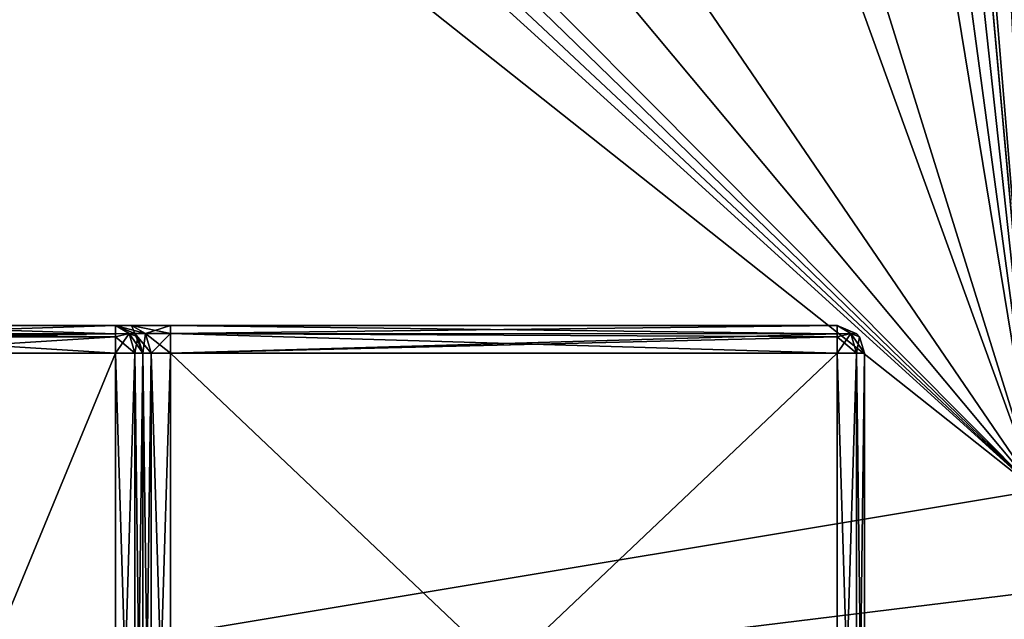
# Model space of a CAD drawing. Header units: millimetres. Extents: x -36.5 to 36.5, y -8.8 to 41.6.
# Tile 12 of 256: x -10.4 to -3.2, y -4.4 to -0.1. Entities that reach past the tile are written whole.
import ezdxf

# ---------------------------------------------------------------- set-up
doc = ezdxf.new("R2010")
doc.units = ezdxf.units.MM
doc.header["$LTSCALE"] = 65.185185
for name, color, linetype in [('2081', 7, 'CONTINUOUS'), ('2094', 7, 'CONTINUOUS'), ('2095', 7, 'CONTINUOUS'), ('2169', 7, 'CONTINUOUS'), ('2170', 7, 'CONTINUOUS'), ('2210', 7, 'CONTINUOUS'), ('2211', 7, 'CONTINUOUS'), ('2212', 7, 'CONTINUOUS'), ('2213', 7, 'CONTINUOUS'), ('2214', 7, 'CONTINUOUS'), ('2217', 7, 'CONTINUOUS'), ('2218', 7, 'CONTINUOUS'), ('2227', 7, 'CONTINUOUS'), ('2228', 7, 'CONTINUOUS'), ('2229', 7, 'CONTINUOUS'), ('2230', 7, 'CONTINUOUS'), ('2239', 7, 'CONTINUOUS'), ('2240', 7, 'CONTINUOUS'), ('2241', 7, 'CONTINUOUS'), ('2242', 7, 'CONTINUOUS'), ('2257', 7, 'CONTINUOUS'), ('2258', 7, 'CONTINUOUS'), ('2259', 7, 'CONTINUOUS'), ('2260', 7, 'CONTINUOUS'), ('2261', 7, 'CONTINUOUS'), ('2262', 7, 'CONTINUOUS'), ('2263', 7, 'CONTINUOUS'), ('546', 7, 'CONTINUOUS'), ('551', 7, 'CONTINUOUS')]:
    doc.layers.add(name, color=color, linetype=linetype)

msp = doc.modelspace()

# ---------------------------------------------------------------- linework, layer by layer
at = {"layer": '2081', "color": 7, "linetype": 'Continuous'}
for points in [[(-9.7, -2.3, 1.02), (-11.6, -2.3, 1.02), (-9.7, -2.3, -1.825), (-9.7, -2.3, 1.02)], [(-9.7, -2.3, -1.825), (-11.6, -2.3, 1.02), (-9.7, -2.3, -4.525), (-9.7, -2.3, -1.825)], [(-9.7, -2.3, -4.525), (-11.6, -2.3, 1.02), (-9.7, -2.3, -7.37), (-9.7, -2.3, -4.525)], [(-9.7, -2.3, -7.37), (-11.6, -2.3, 1.02), (-11.6, -2.3, -7.37), (-9.7, -2.3, -7.37)], [(-9.5828, -2.3, -2.1079), (-9.7, -2.3, -1.825), (-9.5829, -2.3, -4.2422), (-9.5828, -2.3, -2.1079)], [(-9.5829, -2.3, -4.2422), (-9.7, -2.3, -1.825), (-9.7, -2.3, -4.525), (-9.5829, -2.3, -4.2422)], [(-9.3, -2.3, -4.125), (-9.5828, -2.3, -2.1079), (-9.5829, -2.3, -4.2422), (-9.3, -2.3, -4.125)], [(-9.3, -2.3, -2.225), (-9.5828, -2.3, -2.1079), (-9.3, -2.3, -4.125), (-9.3, -2.3, -2.225)], [(-4.45, -2.3, -2.225), (-9.3, -2.3, -2.225), (-4.45, -2.3, -4.125), (-4.45, -2.3, -2.225)], [(-4.45, -2.3, -4.125), (-9.3, -2.3, -2.225), (-9.3, -2.3, -4.125), (-4.45, -2.3, -4.125)]]:
    msp.add_3dface(points, dxfattribs=at)
at = {"layer": '2094', "color": 7, "linetype": 'Continuous'}
for points in [[(-11.6, -7.1, -7.57), (-9.7, -7.1, -7.57), (-9.7, -2.5, -7.57), (-11.6, -7.1, -7.57)], [(-11.6, -2.5, -7.57), (-11.6, -7.1, -7.57), (-9.7, -2.5, -7.57), (-11.6, -2.5, -7.57)]]:
    msp.add_3dface(points, dxfattribs=at)
at = {"layer": '2095', "color": 7, "linetype": 'Continuous'}
for points in [[(-9.7, -7.1, 1.22), (-11.6, -7.1, 1.22), (-11.6, -2.5, 1.22), (-9.7, -7.1, 1.22)], [(-9.7, -2.5, 1.22), (-9.7, -7.1, 1.22), (-11.6, -2.5, 1.22), (-9.7, -2.5, 1.22)]]:
    msp.add_3dface(points, dxfattribs=at)
at = {"layer": '2169', "color": 7, "linetype": 'Continuous'}
for points in [[(-9.7, -2.3, -7.37), (-11.6, -2.3, -7.37), (-11.6, -2.3603, -7.5132), (-9.7, -2.3, -7.37)], [(-9.7, -2.3591, -7.512), (-9.7, -2.3, -7.37), (-11.6, -2.3603, -7.5132), (-9.7, -2.3591, -7.512)], [(-9.7, -2.3825, -7.5318), (-9.7, -2.3591, -7.512), (-11.6, -2.3603, -7.5132), (-9.7, -2.3825, -7.5318)], [(-11.6, -2.3827, -7.532), (-9.7, -2.3825, -7.5318), (-11.6, -2.3603, -7.5132), (-11.6, -2.3827, -7.532)], [(-11.6, -2.5, -7.57), (-9.7, -2.5, -7.57), (-9.7, -2.3825, -7.5318), (-11.6, -2.5, -7.57)], [(-11.6, -2.5, -7.57), (-9.7, -2.3825, -7.5318), (-11.6, -2.3827, -7.532), (-11.6, -2.5, -7.57)]]:
    msp.add_3dface(points, dxfattribs=at)
at = {"layer": '2170', "color": 7, "linetype": 'Continuous'}
for points in [[(-11.6, -2.3, 1.02), (-9.7, -2.3, 1.02), (-9.7, -2.3603, 1.1632), (-11.6, -2.3, 1.02)], [(-11.6, -2.3591, 1.162), (-11.6, -2.3, 1.02), (-9.7, -2.3603, 1.1632), (-11.6, -2.3591, 1.162)], [(-11.6, -2.3825, 1.1818), (-11.6, -2.3591, 1.162), (-9.7, -2.3603, 1.1632), (-11.6, -2.3825, 1.1818)], [(-9.7, -2.3827, 1.182), (-11.6, -2.3825, 1.1818), (-9.7, -2.3603, 1.1632), (-9.7, -2.3827, 1.182)], [(-9.7, -2.5, 1.22), (-11.6, -2.5, 1.22), (-11.6, -2.3825, 1.1818), (-9.7, -2.5, 1.22)], [(-9.7, -2.5, 1.22), (-11.6, -2.3825, 1.1818), (-9.7, -2.3827, 1.182), (-9.7, -2.5, 1.22)]]:
    msp.add_3dface(points, dxfattribs=at)
at = {"layer": '2210', "color": 7, "linetype": 'Continuous'}
for points in [[(-9.5, -7.1, -7.37), (-9.5, -7.1, -4.525), (-9.5, -2.5, -4.525), (-9.5, -7.1, -7.37)], [(-9.5, -2.5, -7.37), (-9.5, -7.1, -7.37), (-9.5, -2.5, -4.525), (-9.5, -2.5, -7.37)]]:
    msp.add_3dface(points, dxfattribs=at)
at = {"layer": '2211', "color": 7, "linetype": 'Continuous'}
for points in [[(-9.3, -7.1, -4.325), (-4.45, -7.1, -4.325), (-9.3, -2.5, -4.325), (-9.3, -7.1, -4.325)], [(-9.3, -2.5, -4.325), (-4.45, -7.1, -4.325), (-4.45, -2.5, -4.325), (-9.3, -2.5, -4.325)]]:
    msp.add_3dface(points, dxfattribs=at)
at = {"layer": '2212', "color": 7, "linetype": 'Continuous'}
for points in [[(-4.25, -7.1, -4.125), (-4.25, -7.1, -2.225), (-4.25, -2.5, -2.225), (-4.25, -7.1, -4.125)], [(-4.25, -2.5, -4.125), (-4.25, -7.1, -4.125), (-4.25, -2.5, -2.225), (-4.25, -2.5, -4.125)]]:
    msp.add_3dface(points, dxfattribs=at)
at = {"layer": '2213', "color": 7, "linetype": 'Continuous'}
for points in [[(-4.45, -7.1, -2.025), (-9.3, -7.1, -2.025), (-4.45, -2.5, -2.025), (-4.45, -7.1, -2.025)], [(-4.45, -2.5, -2.025), (-9.3, -7.1, -2.025), (-9.3, -2.5, -2.025), (-4.45, -2.5, -2.025)]]:
    msp.add_3dface(points, dxfattribs=at)
at = {"layer": '2214', "color": 7, "linetype": 'Continuous'}
for points in [[(-9.5, -7.1, -1.825), (-9.5, -7.1, 1.02), (-9.5, -2.5, 1.02), (-9.5, -7.1, -1.825)], [(-9.5, -2.5, -1.825), (-9.5, -7.1, -1.825), (-9.5, -2.5, 1.02), (-9.5, -2.5, -1.825)]]:
    msp.add_3dface(points, dxfattribs=at)
at = {"layer": '2217', "color": 7, "linetype": 'Continuous'}
for points in [[(-9.7, -7.1, 1.22), (-9.7, -2.5, 1.22), (-9.5586, -2.5, 1.1614), (-9.7, -7.1, 1.22)], [(-9.5586, -7.1, 1.1614), (-9.7, -7.1, 1.22), (-9.5586, -2.5, 1.1614), (-9.5586, -7.1, 1.1614)], [(-9.5, -2.5, 1.02), (-9.5, -7.1, 1.02), (-9.5586, -7.1, 1.1614), (-9.5, -2.5, 1.02)], [(-9.5, -2.5, 1.02), (-9.5586, -7.1, 1.1614), (-9.5586, -2.5, 1.1614), (-9.5, -2.5, 1.02)]]:
    msp.add_3dface(points, dxfattribs=at)
at = {"layer": '2218', "color": 7, "linetype": 'Continuous'}
for points in [[(-9.7, -2.5, -7.57), (-9.7, -7.1, -7.57), (-9.5586, -7.1, -7.5114), (-9.7, -2.5, -7.57)], [(-9.7, -2.5, -7.57), (-9.5586, -7.1, -7.5114), (-9.5586, -2.5, -7.5114), (-9.7, -2.5, -7.57)], [(-9.5, -7.1, -7.37), (-9.5, -2.5, -7.37), (-9.5586, -2.5, -7.5114), (-9.5, -7.1, -7.37)], [(-9.5586, -7.1, -7.5114), (-9.5, -7.1, -7.37), (-9.5586, -2.5, -7.5114), (-9.5586, -7.1, -7.5114)]]:
    msp.add_3dface(points, dxfattribs=at)
at = {"layer": '2227', "color": 7, "linetype": 'Continuous'}
for points in [[(-9.7, -2.3, 1.02), (-9.7, -2.3, -1.825), (-9.5586, -2.3586, -1.825), (-9.7, -2.3, 1.02)], [(-9.558, -2.3591, 1.02), (-9.7, -2.3, 1.02), (-9.5586, -2.3586, -1.825), (-9.558, -2.3591, 1.02)], [(-9.5, -2.5, -1.825), (-9.558, -2.3591, 1.02), (-9.5586, -2.3586, -1.825), (-9.5, -2.5, -1.825)], [(-9.5, -2.5, -1.825), (-9.5382, -2.3825, 1.02), (-9.558, -2.3591, 1.02), (-9.5, -2.5, -1.825)], [(-9.5, -2.5, -1.825), (-9.5, -2.5, 1.02), (-9.5382, -2.3825, 1.02), (-9.5, -2.5, -1.825)]]:
    msp.add_3dface(points, dxfattribs=at)
at = {"layer": '2228', "color": 7, "linetype": 'Continuous'}
for points in [[(-9.7, -2.3603, 1.1632), (-9.7, -2.3, 1.02), (-9.6002, -2.3586, 1.1202), (-9.7, -2.3603, 1.1632)], [(-9.6002, -2.3586, 1.1202), (-9.7, -2.3, 1.02), (-9.558, -2.3591, 1.02), (-9.6002, -2.3586, 1.1202)], [(-9.5586, -2.5, 1.1614), (-9.7, -2.5, 1.22), (-9.6002, -2.3586, 1.1202), (-9.5586, -2.5, 1.1614)], [(-9.7, -2.5, 1.22), (-9.7, -2.3827, 1.182), (-9.6002, -2.3586, 1.1202), (-9.7, -2.5, 1.22)], [(-9.7, -2.3827, 1.182), (-9.7, -2.3603, 1.1632), (-9.6002, -2.3586, 1.1202), (-9.7, -2.3827, 1.182)], [(-9.5382, -2.3825, 1.02), (-9.5586, -2.5, 1.1614), (-9.6002, -2.3586, 1.1202), (-9.5382, -2.3825, 1.02)], [(-9.5382, -2.3825, 1.02), (-9.6002, -2.3586, 1.1202), (-9.558, -2.3591, 1.02), (-9.5382, -2.3825, 1.02)], [(-9.5, -2.5, 1.02), (-9.5586, -2.5, 1.1614), (-9.5382, -2.3825, 1.02), (-9.5, -2.5, 1.02)]]:
    msp.add_3dface(points, dxfattribs=at)
at = {"layer": '2229', "color": 7, "linetype": 'Continuous'}
for points in [[(-9.5568, -2.3603, -7.37), (-9.7, -2.3, -7.37), (-9.5998, -2.3586, -7.4698), (-9.5568, -2.3603, -7.37)], [(-9.5998, -2.3586, -7.4698), (-9.7, -2.3, -7.37), (-9.7, -2.3591, -7.512), (-9.5998, -2.3586, -7.4698)], [(-9.5586, -2.5, -7.5114), (-9.5998, -2.3586, -7.4698), (-9.7, -2.3825, -7.5318), (-9.5586, -2.5, -7.5114)], [(-9.7, -2.3825, -7.5318), (-9.5998, -2.3586, -7.4698), (-9.7, -2.3591, -7.512), (-9.7, -2.3825, -7.5318)], [(-9.5586, -2.5, -7.5114), (-9.5, -2.5, -7.37), (-9.5998, -2.3586, -7.4698), (-9.5586, -2.5, -7.5114)], [(-9.5, -2.5, -7.37), (-9.538, -2.3827, -7.37), (-9.5998, -2.3586, -7.4698), (-9.5, -2.5, -7.37)], [(-9.538, -2.3827, -7.37), (-9.5568, -2.3603, -7.37), (-9.5998, -2.3586, -7.4698), (-9.538, -2.3827, -7.37)], [(-9.7, -2.5, -7.57), (-9.5586, -2.5, -7.5114), (-9.7, -2.3825, -7.5318), (-9.7, -2.5, -7.57)]]:
    msp.add_3dface(points, dxfattribs=at)
at = {"layer": '2230', "color": 7, "linetype": 'Continuous'}
for points in [[(-9.7, -2.3, -4.525), (-9.7, -2.3, -7.37), (-9.5568, -2.3603, -7.37), (-9.7, -2.3, -4.525)], [(-9.5586, -2.3586, -4.525), (-9.7, -2.3, -4.525), (-9.5568, -2.3603, -7.37), (-9.5586, -2.3586, -4.525)], [(-9.5, -2.5, -7.37), (-9.5, -2.5, -4.525), (-9.5586, -2.3586, -4.525), (-9.5, -2.5, -7.37)], [(-9.5, -2.5, -7.37), (-9.5586, -2.3586, -4.525), (-9.538, -2.3827, -7.37), (-9.5, -2.5, -7.37)], [(-9.538, -2.3827, -7.37), (-9.5586, -2.3586, -4.525), (-9.5568, -2.3603, -7.37), (-9.538, -2.3827, -7.37)]]:
    msp.add_3dface(points, dxfattribs=at)
at = {"layer": '2239', "color": 7, "linetype": 'Continuous'}
for points in [[(-9.5, -2.5, -4.525), (-9.5, -7.1, -4.525), (-9.4414, -7.1, -4.3836), (-9.5, -2.5, -4.525)], [(-9.5, -2.5, -4.525), (-9.4414, -7.1, -4.3836), (-9.4414, -2.5, -4.3836), (-9.5, -2.5, -4.525)], [(-9.3, -7.1, -4.325), (-9.3, -2.5, -4.325), (-9.4414, -2.5, -4.3836), (-9.3, -7.1, -4.325)], [(-9.4414, -7.1, -4.3836), (-9.3, -7.1, -4.325), (-9.4414, -2.5, -4.3836), (-9.4414, -7.1, -4.3836)]]:
    msp.add_3dface(points, dxfattribs=at)
at = {"layer": '2240', "color": 7, "linetype": 'Continuous'}
for points in [[(-4.45, -2.5, -4.325), (-4.45, -7.1, -4.325), (-4.3086, -7.1, -4.2664), (-4.45, -2.5, -4.325)], [(-4.45, -2.5, -4.325), (-4.3086, -7.1, -4.2664), (-4.3086, -2.5, -4.2664), (-4.45, -2.5, -4.325)], [(-4.25, -7.1, -4.125), (-4.25, -2.5, -4.125), (-4.3086, -2.5, -4.2664), (-4.25, -7.1, -4.125)], [(-4.3086, -7.1, -4.2664), (-4.25, -7.1, -4.125), (-4.3086, -2.5, -4.2664), (-4.3086, -7.1, -4.2664)]]:
    msp.add_3dface(points, dxfattribs=at)
at = {"layer": '2241', "color": 7, "linetype": 'Continuous'}
for points in [[(-9.5, -7.1, -1.825), (-9.5, -2.5, -1.825), (-9.4414, -2.5, -1.9664), (-9.5, -7.1, -1.825)], [(-9.4414, -7.1, -1.9664), (-9.5, -7.1, -1.825), (-9.4414, -2.5, -1.9664), (-9.4414, -7.1, -1.9664)], [(-9.3, -2.5, -2.025), (-9.3, -7.1, -2.025), (-9.4414, -7.1, -1.9664), (-9.3, -2.5, -2.025)], [(-9.3, -2.5, -2.025), (-9.4414, -7.1, -1.9664), (-9.4414, -2.5, -1.9664), (-9.3, -2.5, -2.025)]]:
    msp.add_3dface(points, dxfattribs=at)
at = {"layer": '2242', "color": 7, "linetype": 'Continuous'}
for points in [[(-4.45, -7.1, -2.025), (-4.45, -2.5, -2.025), (-4.3086, -2.5, -2.0836), (-4.45, -7.1, -2.025)], [(-4.3086, -7.1, -2.0836), (-4.45, -7.1, -2.025), (-4.3086, -2.5, -2.0836), (-4.3086, -7.1, -2.0836)], [(-4.25, -2.5, -2.225), (-4.25, -7.1, -2.225), (-4.3086, -7.1, -2.0836), (-4.25, -2.5, -2.225)], [(-4.25, -2.5, -2.225), (-4.3086, -7.1, -2.0836), (-4.3086, -2.5, -2.0836), (-4.25, -2.5, -2.225)]]:
    msp.add_3dface(points, dxfattribs=at)
at = {"layer": '2257', "color": 7, "linetype": 'Continuous'}
for points in [[(-9.5829, -2.3, -4.2422), (-9.7, -2.3, -4.525), (-9.4828, -2.3586, -4.3422), (-9.5829, -2.3, -4.2422)], [(-9.4828, -2.3586, -4.3422), (-9.7, -2.3, -4.525), (-9.5586, -2.3586, -4.525), (-9.4828, -2.3586, -4.3422)], [(-9.3, -2.3, -4.125), (-9.5829, -2.3, -4.2422), (-9.3, -2.3586, -4.2664), (-9.3, -2.3, -4.125)], [(-9.3, -2.3586, -4.2664), (-9.5829, -2.3, -4.2422), (-9.4828, -2.3586, -4.3422), (-9.3, -2.3586, -4.2664)], [(-9.5, -2.5, -4.525), (-9.4414, -2.5, -4.3836), (-9.5586, -2.3586, -4.525), (-9.5, -2.5, -4.525)], [(-9.4414, -2.5, -4.3836), (-9.4828, -2.3586, -4.3422), (-9.5586, -2.3586, -4.525), (-9.4414, -2.5, -4.3836)], [(-9.4414, -2.5, -4.3836), (-9.3, -2.5, -4.325), (-9.4828, -2.3586, -4.3422), (-9.4414, -2.5, -4.3836)], [(-9.3, -2.5, -4.325), (-9.3, -2.3586, -4.2664), (-9.4828, -2.3586, -4.3422), (-9.3, -2.5, -4.325)]]:
    msp.add_3dface(points, dxfattribs=at)
at = {"layer": '2258', "color": 7, "linetype": 'Continuous'}
for points in [[(-4.45, -2.3, -4.125), (-9.3, -2.3, -4.125), (-9.3, -2.3586, -4.2664), (-4.45, -2.3, -4.125)], [(-4.45, -2.3591, -4.267), (-4.45, -2.3, -4.125), (-9.3, -2.3586, -4.2664), (-4.45, -2.3591, -4.267)], [(-9.3, -2.5, -4.325), (-4.45, -2.3591, -4.267), (-9.3, -2.3586, -4.2664), (-9.3, -2.5, -4.325)], [(-9.3, -2.5, -4.325), (-4.45, -2.3825, -4.2868), (-4.45, -2.3591, -4.267), (-9.3, -2.5, -4.325)], [(-9.3, -2.5, -4.325), (-4.45, -2.5, -4.325), (-4.45, -2.3825, -4.2868), (-9.3, -2.5, -4.325)]]:
    msp.add_3dface(points, dxfattribs=at)
at = {"layer": '2259', "color": 7, "linetype": 'Continuous'}
for points in [[(-4.3068, -2.3603, -4.125), (-4.45, -2.3, -4.125), (-4.3498, -2.3586, -4.2248), (-4.3068, -2.3603, -4.125)], [(-4.3498, -2.3586, -4.2248), (-4.45, -2.3, -4.125), (-4.45, -2.3591, -4.267), (-4.3498, -2.3586, -4.2248)], [(-4.45, -2.3825, -4.2868), (-4.3086, -2.5, -4.2664), (-4.3498, -2.3586, -4.2248), (-4.45, -2.3825, -4.2868)], [(-4.45, -2.3825, -4.2868), (-4.3498, -2.3586, -4.2248), (-4.45, -2.3591, -4.267), (-4.45, -2.3825, -4.2868)], [(-4.3086, -2.5, -4.2664), (-4.25, -2.5, -4.125), (-4.3498, -2.3586, -4.2248), (-4.3086, -2.5, -4.2664)], [(-4.25, -2.5, -4.125), (-4.288, -2.3827, -4.125), (-4.3498, -2.3586, -4.2248), (-4.25, -2.5, -4.125)], [(-4.288, -2.3827, -4.125), (-4.3068, -2.3603, -4.125), (-4.3498, -2.3586, -4.2248), (-4.288, -2.3827, -4.125)], [(-4.45, -2.5, -4.325), (-4.3086, -2.5, -4.2664), (-4.45, -2.3825, -4.2868), (-4.45, -2.5, -4.325)]]:
    msp.add_3dface(points, dxfattribs=at)
at = {"layer": '2260', "color": 7, "linetype": 'Continuous'}
for points in [[(-4.45, -2.3, -2.225), (-4.45, -2.3, -4.125), (-4.3068, -2.3603, -4.125), (-4.45, -2.3, -2.225)], [(-4.308, -2.3591, -2.225), (-4.45, -2.3, -2.225), (-4.3068, -2.3603, -4.125), (-4.308, -2.3591, -2.225)], [(-4.2882, -2.3825, -2.225), (-4.308, -2.3591, -2.225), (-4.3068, -2.3603, -4.125), (-4.2882, -2.3825, -2.225)], [(-4.288, -2.3827, -4.125), (-4.2882, -2.3825, -2.225), (-4.3068, -2.3603, -4.125), (-4.288, -2.3827, -4.125)], [(-4.25, -2.5, -4.125), (-4.25, -2.5, -2.225), (-4.2882, -2.3825, -2.225), (-4.25, -2.5, -4.125)], [(-4.25, -2.5, -4.125), (-4.2882, -2.3825, -2.225), (-4.288, -2.3827, -4.125), (-4.25, -2.5, -4.125)]]:
    msp.add_3dface(points, dxfattribs=at)
at = {"layer": '2261', "color": 7, "linetype": 'Continuous'}
for points in [[(-4.45, -2.3603, -2.0818), (-4.45, -2.3, -2.225), (-4.3502, -2.3586, -2.1248), (-4.45, -2.3603, -2.0818)], [(-4.3502, -2.3586, -2.1248), (-4.45, -2.3, -2.225), (-4.308, -2.3591, -2.225), (-4.3502, -2.3586, -2.1248)], [(-4.3086, -2.5, -2.0836), (-4.45, -2.5, -2.025), (-4.3502, -2.3586, -2.1248), (-4.3086, -2.5, -2.0836)], [(-4.45, -2.5, -2.025), (-4.45, -2.3827, -2.063), (-4.3502, -2.3586, -2.1248), (-4.45, -2.5, -2.025)], [(-4.45, -2.3827, -2.063), (-4.45, -2.3603, -2.0818), (-4.3502, -2.3586, -2.1248), (-4.45, -2.3827, -2.063)], [(-4.2882, -2.3825, -2.225), (-4.3086, -2.5, -2.0836), (-4.3502, -2.3586, -2.1248), (-4.2882, -2.3825, -2.225)], [(-4.2882, -2.3825, -2.225), (-4.3502, -2.3586, -2.1248), (-4.308, -2.3591, -2.225), (-4.2882, -2.3825, -2.225)], [(-4.25, -2.5, -2.225), (-4.3086, -2.5, -2.0836), (-4.2882, -2.3825, -2.225), (-4.25, -2.5, -2.225)]]:
    msp.add_3dface(points, dxfattribs=at)
at = {"layer": '2262', "color": 7, "linetype": 'Continuous'}
for points in [[(-9.3, -2.3, -2.225), (-4.45, -2.3, -2.225), (-4.45, -2.3603, -2.0818), (-9.3, -2.3, -2.225)], [(-9.3, -2.3586, -2.0836), (-9.3, -2.3, -2.225), (-4.45, -2.3603, -2.0818), (-9.3, -2.3586, -2.0836)], [(-4.45, -2.5, -2.025), (-9.3, -2.5, -2.025), (-9.3, -2.3586, -2.0836), (-4.45, -2.5, -2.025)], [(-4.45, -2.5, -2.025), (-9.3, -2.3586, -2.0836), (-4.45, -2.3827, -2.063), (-4.45, -2.5, -2.025)], [(-4.45, -2.3827, -2.063), (-9.3, -2.3586, -2.0836), (-4.45, -2.3603, -2.0818), (-4.45, -2.3827, -2.063)]]:
    msp.add_3dface(points, dxfattribs=at)
at = {"layer": '2263', "color": 7, "linetype": 'Continuous'}
for points in [[(-9.7, -2.3, -1.825), (-9.5828, -2.3, -2.1079), (-9.5586, -2.3586, -1.825), (-9.7, -2.3, -1.825)], [(-9.5828, -2.3, -2.1079), (-9.3, -2.3, -2.225), (-9.4828, -2.3586, -2.0078), (-9.5828, -2.3, -2.1079)], [(-9.5586, -2.3586, -1.825), (-9.5828, -2.3, -2.1079), (-9.4828, -2.3586, -2.0078), (-9.5586, -2.3586, -1.825)], [(-9.5, -2.5, -1.825), (-9.5586, -2.3586, -1.825), (-9.4828, -2.3586, -2.0078), (-9.5, -2.5, -1.825)], [(-9.4414, -2.5, -1.9664), (-9.5, -2.5, -1.825), (-9.4828, -2.3586, -2.0078), (-9.4414, -2.5, -1.9664)], [(-9.4828, -2.3586, -2.0078), (-9.3, -2.3, -2.225), (-9.3, -2.3586, -2.0836), (-9.4828, -2.3586, -2.0078)], [(-9.4414, -2.5, -1.9664), (-9.4828, -2.3586, -2.0078), (-9.3, -2.3586, -2.0836), (-9.4414, -2.5, -1.9664)], [(-9.3, -2.5, -2.025), (-9.4414, -2.5, -1.9664), (-9.3, -2.3586, -2.0836), (-9.3, -2.5, -2.025)]]:
    msp.add_3dface(points, dxfattribs=at)
at = {"layer": '546', "color": 7, "linetype": 'Continuous'}
for points in [[(-2.9984, 27.8291, 15.2), (-4.9138, 17.5653, 15.2), (-2.9984, -3.5, 15.2), (-2.9984, 27.8291, 15.2)], [(-4.9138, 17.5653, 15.2), (-6.9823, 9.3111, 15.2), (-2.9984, -3.5, 15.2), (-4.9138, 17.5653, 15.2)], [(-6.9823, 9.3111, 15.2), (-9.1958, 2.7307, 15.2), (-2.9984, -3.5, 15.2), (-6.9823, 9.3111, 15.2)], [(-9.1958, 2.7307, 15.2), (-9.2864, 2.6016, 15.2), (-2.9984, -3.5, 15.2), (-9.1958, 2.7307, 15.2)], [(-9.2864, 2.6016, 15.2), (-9.4192, 2.5155, 15.2), (-2.9984, -3.5, 15.2), (-9.2864, 2.6016, 15.2)], [(-9.4192, 2.5155, 15.2), (-9.5859, 2.4858, 15.2), (-2.9984, -3.5, 15.2), (-9.4192, 2.5155, 15.2)], [(-2.9984, -3.5, 15.2), (-10.5452, 2.485, 15.2), (-19.8, -6.3, 15.2), (-2.9984, -3.5, 15.2)], [(-9.5859, 2.4858, 15.2), (-10.5452, 2.485, 15.2), (-2.9984, -3.5, 15.2), (-9.5859, 2.4858, 15.2)], [(2.9984, -3.5, 15.2), (-2.9984, -3.5, 15.2), (-19.8, -6.3, 15.2), (2.9984, -3.5, 15.2)], [(19.8, -6.3, 15.2), (2.9984, -3.5, 15.2), (-19.8, -6.3, 15.2), (19.8, -6.3, 15.2)]]:
    msp.add_3dface(points, dxfattribs=at)
at = {"layer": '551', "color": 7, "linetype": 'Continuous'}
for points in [[(-2.9984, 32.1, -15.2), (-2.9984, -3.5, -15.2), (-4.7984, 31.1, -15.2), (-2.9984, 32.1, -15.2)], [(-4.7984, 31.1, -15.2), (-2.9984, -3.5, -15.2), (-4.7984, 18.1, -15.2), (-4.7984, 31.1, -15.2)], [(-4.7984, 18.1, -15.2), (-2.9984, -3.5, -15.2), (-4.9118, 17.5287, -15.2), (-4.7984, 18.1, -15.2)], [(-4.9118, 17.5287, -15.2), (-2.9984, -3.5, -15.2), (-5.2377, 17.0393, -15.2), (-4.9118, 17.5287, -15.2)], [(-5.2377, 17.0393, -15.2), (-2.9984, -3.5, -15.2), (-5.7271, 16.7134, -15.2), (-5.2377, 17.0393, -15.2)], [(-5.7271, 16.7134, -15.2), (-2.9984, -3.5, -15.2), (-6.2984, 16.6, -15.2), (-5.7271, 16.7134, -15.2)], [(-16.7171, 16.6, -15.2), (-2.9984, -3.5, -15.2), (-19.8, 16.6, -15.2), (-16.7171, 16.6, -15.2)], [(-19.8, 16.6, -15.2), (-2.9984, -3.5, -15.2), (-19.8, -6.3, -15.2), (-19.8, 16.6, -15.2)], [(-10.2829, 16.6, -15.2), (-2.9984, -3.5, -15.2), (-16.7171, 16.6, -15.2), (-10.2829, 16.6, -15.2)], [(-6.2984, 16.6, -15.2), (-2.9984, -3.5, -15.2), (-10.2829, 16.6, -15.2), (-6.2984, 16.6, -15.2)], [(-2.9984, -3.5, -15.2), (19.8, -6.3, -15.2), (-19.8, -6.3, -15.2), (-2.9984, -3.5, -15.2)]]:
    msp.add_3dface(points, dxfattribs=at)

doc.saveas('drawing.dxf')
